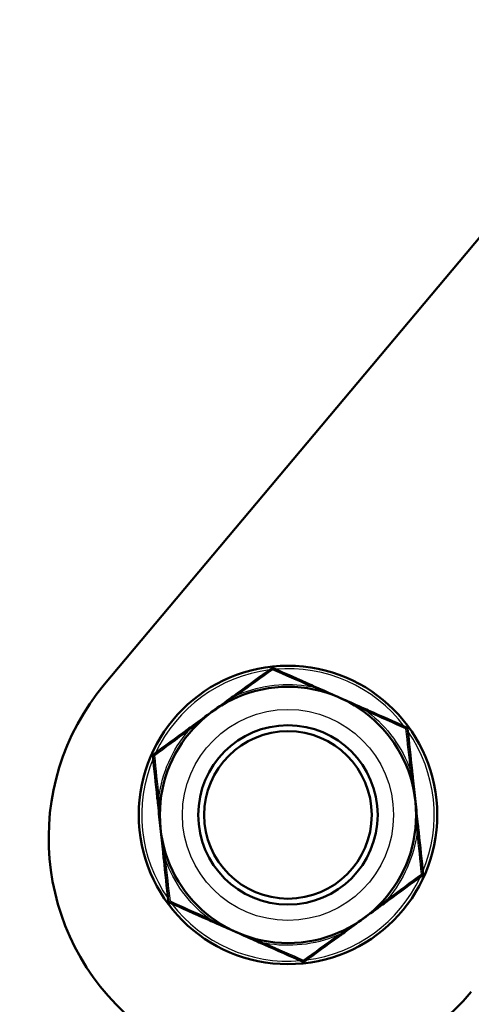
# Model space of a CAD drawing. Header units: millimetres. Extents: x 196 to 2279, y -1387 to 2348.
# Tile 49 of 89: x 1574 to 1604, y -919 to -854. Entities that reach past the tile are written whole.
import ezdxf

# ---------------------------------------------------------------- set-up
doc = ezdxf.new("R2010")
doc.units = ezdxf.units.MM
doc.header["$LTSCALE"] = 0.75
doc.layers.add('Visible', color=7, linetype='Continuous', lineweight=50)
doc.layers.add('Visible Narrow', color=7, linetype='Continuous', lineweight=25)

msp = doc.modelspace()

# ---------------------------------------------------------------- linework, layer by layer
at = {"layer": 'Visible', "extrusion": (1, -2e-16, -2.966e-13)}
msp.add_line((1579.708, -898.052, 15.875), (1646.1, -818.929, 15.875), dxfattribs=at)
at = {"layer": 'Visible', "extrusion": (-2.979e-13, 0, -1)}
msp.add_circle((-1591.869, -906.724, -17.675), 9.9, dxfattribs=at)
at = {"layer": 'Visible', "extrusion": (-2.979e-13, -1e-16, -1)}
for centre, radius in [((-1591.869, -906.724, -27.675), 8.5), ((-1591.869, -906.724, -31.69), 5.95), ((-1591.869, -906.724, -33.175), 5.557)]:
    msp.add_circle(centre, radius, dxfattribs=at)
at = {"layer": 'Visible'}
for centre, start, end in [((1590.84, -897.079, 25.455), 66.08914, 126.08913), ((1599.707, -901.011, 25.455), 6.08914, 66.08913), ((1583.002, -902.793, 25.455), 126.08914, 186.08913), ((1600.736, -910.655, 25.455), 306.08914, 6.08913), ((1584.031, -912.437, 25.455), 186.08914, 246.08913), ((1592.898, -916.369, 25.455), 246.08914, 306.08913)]:
    msp.add_arc(centre, 0.1, start, end, dxfattribs=at)
at = {"layer": 'Visible', "extrusion": (-2.966e-13, -2e-16, -1)}
msp.add_arc((-1591.869, -908.256, -15.875), 15.875, 220, 40, dxfattribs=at)
at = {"layer": 'Visible', "extrusion": (0.589043, -0.808102, -1.814e-13)}
msp.add_open_spline([(1588.521, -898.646, 26.069), (1589.287, -898.087, 25.937), (1590.039, -897.54, 25.723), (1590.781, -896.998, 25.455)], degree=3, dxfattribs=at)
at = {"layer": 'Visible', "extrusion": (-0.405315, -0.914177, -5.455e-12)}
msp.add_open_spline([(1590.881, -896.988, 25.455), (1591.72, -897.36, 25.723), (1592.571, -897.737, 25.937), (1593.438, -898.122, 26.069)], degree=3, dxfattribs=at)
at = {"layer": 'Visible', "extrusion": (0.405315, 0.914177, -3.4616e-11)}
msp.add_open_spline([(1593.438, -898.122, 26.069), (1593.587, -898.188, 26.091), (1593.735, -898.253, 26.118), (1593.882, -898.319, 26.148)], degree=3, dxfattribs=at)
at = {"layer": 'Visible', "extrusion": (-0.589043, 0.808102, -6.64783e-11)}
msp.add_open_spline([(1588.128, -898.933, 26.148), (1588.258, -898.838, 26.118), (1588.389, -898.742, 26.091), (1588.521, -898.646, 26.069)], degree=3, dxfattribs=at)
at = {"layer": 'Visible', "extrusion": (-0.405315, -0.914177, -3.06986e-11)}
msp.add_open_spline([(1593.882, -898.319, 26.148), (1594.355, -898.528, 26.244), (1594.834, -898.741, 26.3), (1595.314, -898.954, 26.329)], degree=3, dxfattribs=at)
at = {"layer": 'Visible', "extrusion": (0.589043, -0.808102, 6.498e-13)}
msp.add_open_spline([(1586.862, -899.855, 26.329), (1587.286, -899.546, 26.3), (1587.71, -899.237, 26.244), (1588.128, -898.933, 26.148)], degree=3, dxfattribs=at)
at = {"layer": 'Visible', "extrusion": (-0.405315, -0.914177, -1.67384e-11)}
msp.add_open_spline([(1595.314, -898.954, 26.329), (1595.794, -899.166, 26.3), (1596.273, -899.379, 26.244), (1596.746, -899.588, 26.148)], degree=3, dxfattribs=at)
at = {"layer": 'Visible', "extrusion": (0.589043, -0.808102, -9.8735e-12)}
msp.add_open_spline([(1585.596, -900.778, 26.148), (1586.014, -900.473, 26.244), (1586.438, -900.164, 26.3), (1586.862, -899.855, 26.329)], degree=3, dxfattribs=at)
at = {"layer": 'Visible', "extrusion": (0.405315, 0.914177, 4.95617e-11)}
msp.add_open_spline([(1596.746, -899.588, 26.148), (1596.894, -899.654, 26.118), (1597.042, -899.719, 26.091), (1597.19, -899.785, 26.069)], degree=3, dxfattribs=at)
at = {"layer": 'Visible', "extrusion": (-0.405315, -0.914177, 7.452e-12)}
msp.add_open_spline([(1597.19, -899.785, 26.069), (1598.058, -900.17, 25.937), (1598.908, -900.547, 25.723), (1599.748, -900.919, 25.455)], degree=3, dxfattribs=at)
at = {"layer": 'Visible', "extrusion": (-0.589043, 0.808102, 7.76e-11)}
msp.add_open_spline([(1585.203, -901.064, 26.069), (1585.335, -900.968, 26.091), (1585.466, -900.873, 26.118), (1585.596, -900.778, 26.148)], degree=3, dxfattribs=at)
at = {"layer": 'Visible', "extrusion": (0.589043, -0.808102, -6.3213e-12)}
msp.add_open_spline([(1582.943, -902.712, 25.455), (1583.685, -902.171, 25.723), (1584.437, -901.623, 25.937), (1585.203, -901.064, 26.069)], degree=3, dxfattribs=at)
at = {"layer": 'Visible', "extrusion": (0.994358, 0.106075, -1.6958e-12)}
msp.add_open_spline([(1599.807, -901, 25.455), (1599.904, -901.913, 25.723), (1600.003, -902.838, 25.937), (1600.103, -903.782, 26.069)], degree=3, dxfattribs=at)
at = {"layer": 'Visible', "extrusion": (0.994358, 0.106075, 2.1072e-12)}
msp.add_open_spline([(1583.199, -905.585, 26.069), (1583.099, -904.642, 25.937), (1583, -903.717, 25.723), (1582.902, -902.803, 25.455)], degree=3, dxfattribs=at)
at = {"layer": 'Visible', "extrusion": (-0.994358, -0.106075, 4.2223e-11)}
msp.add_open_spline([(1600.103, -903.782, 26.069), (1600.121, -903.943, 26.091), (1600.138, -904.104, 26.118), (1600.155, -904.265, 26.148)], degree=3, dxfattribs=at)
at = {"layer": 'Visible', "extrusion": (0.994358, 0.106075, -3.0075e-12)}
msp.add_open_spline([(1600.155, -904.265, 26.148), (1600.21, -904.78, 26.244), (1600.265, -905.301, 26.3), (1600.321, -905.822, 26.329)], degree=3, dxfattribs=at)
at = {"layer": 'Visible', "extrusion": (-0.994358, -0.106075, 7.4534e-12)}
msp.add_open_spline([(1583.251, -906.068, 26.148), (1583.234, -905.908, 26.118), (1583.216, -905.747, 26.091), (1583.199, -905.585, 26.069)], degree=3, dxfattribs=at)
at = {"layer": 'Visible', "extrusion": (0.994358, 0.106075, 2.9372e-12)}
msp.add_open_spline([(1600.321, -905.822, 26.329), (1600.377, -906.345, 26.3), (1600.432, -906.865, 26.244), (1600.487, -907.38, 26.148)], degree=3, dxfattribs=at)
at = {"layer": 'Visible', "extrusion": (0.994358, 0.106075, 2.368e-12)}
msp.add_open_spline([(1583.417, -907.626, 26.329), (1583.361, -907.103, 26.3), (1583.306, -906.583, 26.244), (1583.251, -906.068, 26.148)], degree=3, dxfattribs=at)
at = {"layer": 'Visible', "extrusion": (0.994358, 0.106075, -5.001e-12)}
msp.add_open_spline([(1583.583, -909.183, 26.148), (1583.528, -908.669, 26.244), (1583.473, -908.148, 26.3), (1583.417, -907.626, 26.329)], degree=3, dxfattribs=at)
at = {"layer": 'Visible', "extrusion": (-0.994358, -0.106075, -2.62571e-11)}
msp.add_open_spline([(1600.487, -907.38, 26.148), (1600.504, -907.54, 26.118), (1600.521, -907.701, 26.091), (1600.539, -907.863, 26.069)], degree=3, dxfattribs=at)
at = {"layer": 'Visible', "extrusion": (0.994358, 0.106075, 1.359e-12)}
msp.add_open_spline([(1600.539, -907.863, 26.069), (1600.639, -908.807, 25.937), (1600.738, -909.731, 25.723), (1600.835, -910.645, 25.455)], degree=3, dxfattribs=at)
at = {"layer": 'Visible', "extrusion": (-0.994358, -0.106075, -4.48777e-11)}
msp.add_open_spline([(1583.635, -909.667, 26.069), (1583.617, -909.505, 26.091), (1583.6, -909.344, 26.118), (1583.583, -909.183, 26.148)], degree=3, dxfattribs=at)
at = {"layer": 'Visible', "extrusion": (0.994358, 0.106075, -1.1583e-12)}
msp.add_open_spline([(1583.931, -912.448, 25.455), (1583.834, -911.535, 25.723), (1583.735, -910.61, 25.937), (1583.635, -909.667, 26.069)], degree=3, dxfattribs=at)
at = {"layer": 'Visible', "extrusion": (0.589043, -0.808102, -1.819e-13)}
msp.add_open_spline([(1600.795, -910.736, 25.455), (1600.053, -911.277, 25.723), (1599.301, -911.825, 25.937), (1598.534, -912.384, 26.069)], degree=3, dxfattribs=at)
at = {"layer": 'Visible', "extrusion": (-0.405315, -0.914177, 7.2933e-12)}
msp.add_open_spline([(1586.547, -913.663, 26.069), (1585.68, -913.278, 25.937), (1584.83, -912.901, 25.723), (1583.99, -912.529, 25.455)], degree=3, dxfattribs=at)
at = {"layer": 'Visible', "extrusion": (-0.589043, 0.808102, 2.87193e-10)}
msp.add_open_spline([(1598.534, -912.384, 26.069), (1598.403, -912.48, 26.091), (1598.272, -912.575, 26.118), (1598.141, -912.67, 26.148)], degree=3, dxfattribs=at)
at = {"layer": 'Visible', "extrusion": (0.589043, -0.808102, 1.97514e-11)}
msp.add_open_spline([(1598.141, -912.67, 26.148), (1597.723, -912.975, 26.244), (1597.3, -913.284, 26.3), (1596.876, -913.593, 26.329)], degree=3, dxfattribs=at)
at = {"layer": 'Visible', "extrusion": (0.405315, 0.914177, 5.01809e-11)}
msp.add_open_spline([(1586.992, -913.86, 26.148), (1586.844, -913.794, 26.118), (1586.696, -913.729, 26.091), (1586.547, -913.663, 26.069)], degree=3, dxfattribs=at)
at = {"layer": 'Visible', "extrusion": (-0.405315, -0.914177, 3.2481e-12)}
msp.add_open_spline([(1588.424, -914.495, 26.329), (1587.944, -914.282, 26.3), (1587.465, -914.069, 26.244), (1586.992, -913.86, 26.148)], degree=3, dxfattribs=at)
at = {"layer": 'Visible', "extrusion": (0.589043, -0.808102, -1.40148e-11)}
msp.add_open_spline([(1596.876, -913.593, 26.329), (1596.451, -913.902, 26.3), (1596.028, -914.211, 26.244), (1595.61, -914.515, 26.148)], degree=3, dxfattribs=at)
at = {"layer": 'Visible', "extrusion": (-0.405315, -0.914177, -2.63557e-11)}
msp.add_open_spline([(1589.855, -915.129, 26.148), (1589.383, -914.92, 26.244), (1588.904, -914.707, 26.3), (1588.424, -914.495, 26.329)], degree=3, dxfattribs=at)
at = {"layer": 'Visible', "extrusion": (-0.589043, 0.808102, 6.64783e-11)}
msp.add_open_spline([(1595.61, -914.515, 26.148), (1595.48, -914.611, 26.118), (1595.349, -914.706, 26.091), (1595.217, -914.802, 26.069)], degree=3, dxfattribs=at)
at = {"layer": 'Visible', "extrusion": (0.405315, 0.914177, 3.4616e-11)}
msp.add_open_spline([(1590.3, -915.326, 26.069), (1590.151, -915.26, 26.091), (1590.003, -915.195, 26.118), (1589.855, -915.129, 26.148)], degree=3, dxfattribs=at)
at = {"layer": 'Visible', "extrusion": (0.589043, -0.808102, -1.08356e-11)}
msp.add_open_spline([(1595.217, -914.802, 26.069), (1594.451, -915.361, 25.937), (1593.699, -915.909, 25.723), (1592.957, -916.45, 25.455)], degree=3, dxfattribs=at)
at = {"layer": 'Visible', "extrusion": (-0.405315, -0.914177, -8.4956e-12)}
msp.add_open_spline([(1592.857, -916.46, 25.455), (1592.018, -916.088, 25.723), (1591.167, -915.711, 25.937), (1590.3, -915.326, 26.069)], degree=3, dxfattribs=at)
at = {"layer": 'Visible Narrow'}
msp.add_circle((1591.869, -906.724, 29.175), 7, dxfattribs=at)
for start, end in [(97.28699, 154.89128), (37.28699, 94.89128), (337.28699, 34.89128), (157.28699, 214.89128), (277.28699, 334.89128), (217.28699, 274.89128)]:
    msp.add_arc((1591.869, -906.724, 17.875), 9.7, start, end, dxfattribs=at)
at = {"layer": 'Visible Narrow', "extrusion": (-2.983e-13, 6.3e-15, -1)}
msp.add_arc((-1591.869, -906.724, -26.242), 8.65, 67.80043, 100.0213, dxfattribs=at)
at = {"layer": 'Visible Narrow', "extrusion": (-0.905522, 0.401477, -0.137281)}
for centre, start, end in [((175.398, -224.127, -1807.047), 119.03738, 180), ((191.998, -224.127, -1807.047), 360, 60.96262)]:
    msp.add_arc(centre, 0.2, start, end, dxfattribs=at)
at = {"layer": 'Visible Narrow', "extrusion": (-0.800451, -0.583466, 0.137281)}
msp.add_arc((1662.105, 129.379, -743.624), 0.2, 119.03738, 180, dxfattribs=at)
at = {"layer": 'Visible Narrow', "extrusion": (-0.973479, 0.228778, 3.386e-13)}
msp.add_arc((509.692, 26.502, -1757.089), 0.3, 314.99611, 360, dxfattribs=at)
at = {"layer": 'Visible Narrow', "extrusion": (-0.89886, 0.398524, -0.182291)}
for centre, start, end in [((175.398, -306.276, -1795.445), 134.0111, 180), ((191.998, -306.276, -1795.445), 0, 45.9889)]:
    msp.add_arc(centre, 0.2, start, end, dxfattribs=at)
at = {"layer": 'Visible Narrow', "extrusion": (-0.794562, -0.579174, 0.182291)}
msp.add_arc((1662.105, 163.131, -736.461), 0.2, 134.0111, 180, dxfattribs=at)
at = {"layer": 'Visible Narrow', "extrusion": (-0.90331, -0.428989, 3.9256e-12)}
msp.add_arc((1493.146, 26.502, -1048.977), 0.3, 314.99611, 360, dxfattribs=at)
at = {"layer": 'Visible Narrow', "extrusion": (-0.82317, 0.567795, 4.6298e-12)}
msp.add_arc((-166.267, 26.502, -1825.212), 0.3, 314.99611, 0, dxfattribs=at)
at = {"layer": 'Visible Narrow', "extrusion": (-0.89886, 0.398524, 0.182291)}
msp.add_arc((175.398, 358.267, -1788.991), 0.2, 134.0111, 180, dxfattribs=at)
at = {"layer": 'Visible Narrow', "extrusion": (-0.905522, 0.401477, 0.137281)}
msp.add_arc((175.398, 276.335, -1803.955), 0.2, 119.03738, 180, dxfattribs=at)
at = {"layer": 'Visible Narrow', "extrusion": (-3.026e-13, -3.4e-15, -1)}
for start, end in [(127.80043, 160.02131), (307.80043, 340.0213)]:
    msp.add_arc((-1591.869, -906.724, -26.242), 8.65, start, end, dxfattribs=at)
at = {"layer": 'Visible Narrow', "extrusion": (-0.794562, -0.579174, -0.182291)}
msp.add_arc((1662.105, -111.14, -742.914), 0.2, 134.0111, 180, dxfattribs=at)
at = {"layer": 'Visible Narrow', "extrusion": (-2.909e-13, -3.7e-15, -1)}
for start, end in [(7.80043, 40.0213), (187.80043, 220.02131)]:
    msp.add_arc((-1591.869, -906.724, -26.242), 8.65, start, end, dxfattribs=at)
at = {"layer": 'Visible Narrow', "extrusion": (-0.800451, -0.583466, -0.137281)}
msp.add_arc((1662.105, -77.172, -746.715), 0.2, 119.03738, 180, dxfattribs=at)
at = {"layer": 'Visible Narrow', "extrusion": (-0.684867, -0.728668, -5.41e-14)}
msp.add_arc((1772.13, 26.502, -429.517), 0.3, 314.99611, 360, dxfattribs=at)
at = {"layer": 'Visible Narrow', "extrusion": (-0.105071, 0.984944, -0.137281)}
for centre, start, end in [((-1495.007, -120.851, -1061.877), 119.03738, 180), ((-1478.407, -120.851, -1061.877), 0, 60.96262)]:
    msp.add_arc(centre, 0.2, start, end, dxfattribs=at)
at = {"layer": 'Visible Narrow', "extrusion": (-0.288612, 0.957446, 5.178e-13)}
msp.add_arc((-1271.237, 26.502, -1327.572), 0.3, 314.99611, 360, dxfattribs=at)
at = {"layer": 'Visible Narrow', "extrusion": (-0.104298, 0.977697, -0.182291)}
for centre, start, end in [((-1495.007, -169.14, -1055.757), 134.0111, 180), ((-1478.407, -169.14, -1055.757), 360, 45.9889)]:
    msp.add_arc(centre, 0.2, start, end, dxfattribs=at)
at = {"layer": 'Visible Narrow', "extrusion": (-0.08014, -0.996784, -1.0116e-12)}
msp.add_arc((1650.614, 26.502, 776.235), 0.3, 314.99611, 360, dxfattribs=at)
at = {"layer": 'Visible Narrow', "extrusion": (0.08014, 0.996784, 4.464e-12)}
msp.add_arc((-1668.214, 26.502, -776.235), 0.3, 314.99611, 360, dxfattribs=at)
at = {"layer": 'Visible Narrow', "extrusion": (-0.104298, 0.977697, 0.182291)}
msp.add_arc((-1495.007, 221.132, -1049.304), 0.2, 134.0111, 180, dxfattribs=at)
at = {"layer": 'Visible Narrow', "extrusion": (-0.105071, 0.984944, 0.137281)}
for centre, start, end in [((-1495.007, 173.059, -1058.786), 119.03738, 180), ((-1478.407, 173.059, -1058.786), 360, 60.96262)]:
    msp.add_arc(centre, 0.2, start, end, dxfattribs=at)
at = {"layer": 'Visible Narrow', "extrusion": (0.104298, -0.977697, -0.182291)}
msp.add_arc((1478.407, 221.132, 1049.304), 0.2, 134.0111, 180, dxfattribs=at)
at = {"layer": 'Visible Narrow', "extrusion": (0.288612, -0.957446, -3.894e-13)}
msp.add_arc((1253.637, 26.502, 1327.572), 0.3, 314.99611, 360, dxfattribs=at)
at = {"layer": 'Visible Narrow', "extrusion": (0.684867, 0.728668, -3.432e-13)}
msp.add_arc((-1789.73, 26.502, 429.517), 0.3, 314.99611, 360, dxfattribs=at)
at = {"layer": 'Visible Narrow', "extrusion": (0.800451, 0.583466, -0.137281)}
msp.add_arc((-1678.705, 129.379, 743.624), 0.2, 119.03738, 180, dxfattribs=at)
at = {"layer": 'Visible Narrow', "extrusion": (0.794562, 0.579174, -0.182291)}
msp.add_arc((-1678.705, 163.131, 736.461), 0.2, 134.0111, 180, dxfattribs=at)
at = {"layer": 'Visible Narrow', "extrusion": (0.82317, -0.567795, 3.4835e-12)}
msp.add_arc((148.667, 26.502, 1825.212), 0.3, 314.99611, 360, dxfattribs=at)
at = {"layer": 'Visible Narrow', "extrusion": (0.90331, 0.428989, 2.8699e-12)}
msp.add_arc((-1510.746, 26.502, 1048.977), 0.3, 314.99611, 360, dxfattribs=at)
at = {"layer": 'Visible Narrow', "extrusion": (0.794562, 0.579174, 0.182291)}
msp.add_arc((-1678.705, -111.14, 742.914), 0.2, 134.0111, 180, dxfattribs=at)
at = {"layer": 'Visible Narrow', "extrusion": (0.89886, -0.398524, -0.182291)}
msp.add_arc((-191.998, 358.267, 1788.991), 0.2, 134.0111, 180, dxfattribs=at)
at = {"layer": 'Visible Narrow', "extrusion": (0.973479, -0.228778, -2.072e-13)}
msp.add_arc((-527.292, 26.502, 1757.089), 0.3, 314.99611, 360, dxfattribs=at)
at = {"layer": 'Visible Narrow', "extrusion": (-2.981e-13, 5.8e-15, -1)}
msp.add_arc((-1591.869, -906.724, -26.242), 8.65, 247.80043, 280.0213, dxfattribs=at)
at = {"layer": 'Visible Narrow', "extrusion": (0.800451, 0.583466, 0.137281)}
msp.add_arc((-1678.705, -77.172, 746.715), 0.2, 119.03738, 180, dxfattribs=at)
at = {"layer": 'Visible Narrow', "extrusion": (0.905522, -0.401477, -0.137281)}
msp.add_arc((-191.998, 276.335, 1803.955), 0.2, 119.03738, 180, dxfattribs=at)
at = {"layer": 'Visible Narrow'}
for points in [[(1590.842, -897.095, 25.645), (1590.106, -897.626, 25.905), (1589.358, -898.166, 26.114), (1588.601, -898.715, 26.242)], [(1590.842, -897.095, 25.645), (1590.814, -897.032, 25.607), (1590.79, -896.992, 25.533), (1590.781, -896.998, 25.455)], [(1593.374, -898.206, 26.242), (1592.518, -897.829, 26.114), (1591.673, -897.459, 25.905), (1590.842, -897.095, 25.645)], [(1595.314, -898.954, 26.329), (1594.828, -898.738, 26.351), (1594.333, -898.54, 26.347), (1593.834, -898.364, 26.29)], [(1588.185, -898.967, 26.29), (1587.734, -899.244, 26.347), (1587.292, -899.542, 26.351), (1586.862, -899.855, 26.329)], [(1596.745, -899.655, 26.29), (1596.28, -899.403, 26.347), (1595.8, -899.169, 26.351), (1595.314, -898.954, 26.329)], [(1586.862, -899.855, 26.329), (1586.432, -900.168, 26.351), (1586.013, -900.498, 26.347), (1585.611, -900.843, 26.29)], [(1599.695, -901.02, 25.645), (1598.866, -900.648, 25.905), (1598.025, -900.271, 26.114), (1597.171, -899.889, 26.242)], [(1585.245, -901.161, 26.242), (1584.49, -901.715, 26.114), (1583.747, -902.261, 25.905), (1583.016, -902.799, 25.645)], [(1599.695, -901.02, 25.645), (1599.735, -900.965, 25.607), (1599.758, -900.924, 25.533), (1599.748, -900.919, 25.455)], [(1599.998, -903.769, 26.242), (1599.897, -902.839, 26.114), (1599.795, -901.922, 25.905), (1599.695, -901.02, 25.645)], [(1583.016, -902.799, 25.645), (1582.948, -902.791, 25.607), (1582.901, -902.793, 25.533), (1582.902, -902.803, 25.455)], [(1583.016, -902.799, 25.645), (1583.108, -903.702, 25.905), (1583.202, -904.62, 26.114), (1583.299, -905.55, 26.242)], [(1600.321, -905.822, 26.329), (1600.265, -905.294, 26.351), (1600.189, -904.766, 26.347), (1600.091, -904.245, 26.29)], [(1583.309, -906.036, 26.29), (1583.323, -906.565, 26.347), (1583.36, -907.097, 26.351), (1583.417, -907.626, 26.329)], [(1600.429, -907.412, 26.29), (1600.414, -906.883, 26.347), (1600.377, -906.351, 26.351), (1600.321, -905.822, 26.329)], [(1583.417, -907.626, 26.329), (1583.473, -908.154, 26.351), (1583.549, -908.683, 26.347), (1583.646, -909.203, 26.29)], [(1600.722, -910.649, 25.645), (1600.63, -909.746, 25.905), (1600.536, -908.829, 26.114), (1600.439, -907.898, 26.242)], [(1583.739, -909.68, 26.242), (1583.841, -910.61, 26.114), (1583.943, -911.526, 25.905), (1584.043, -912.428, 25.645)], [(1598.493, -912.287, 26.242), (1599.248, -911.734, 26.114), (1599.991, -911.187, 25.905), (1600.722, -910.649, 25.645)], [(1600.722, -910.649, 25.645), (1600.79, -910.657, 25.607), (1600.837, -910.656, 25.533), (1600.835, -910.645, 25.455)], [(1583.931, -912.448, 25.455), (1583.932, -912.459, 25.533), (1583.979, -912.45, 25.608), (1584.043, -912.428, 25.645)], [(1584.043, -912.428, 25.645), (1584.003, -912.483, 25.607), (1583.98, -912.525, 25.533), (1583.99, -912.529, 25.455)], [(1584.043, -912.428, 25.645), (1584.871, -912.8, 25.905), (1585.713, -913.177, 26.114), (1586.567, -913.559, 26.242)], [(1596.876, -913.593, 26.329), (1597.305, -913.28, 26.351), (1597.725, -912.95, 26.347), (1598.127, -912.606, 26.29)], [(1586.993, -913.793, 26.29), (1587.458, -914.045, 26.347), (1587.938, -914.279, 26.351), (1588.424, -914.495, 26.329)], [(1595.553, -914.482, 26.29), (1596.004, -914.204, 26.347), (1596.446, -913.906, 26.351), (1596.876, -913.593, 26.329)], [(1588.424, -914.495, 26.329), (1588.91, -914.71, 26.351), (1589.405, -914.908, 26.347), (1589.904, -915.084, 26.29)], [(1592.896, -916.353, 25.645), (1593.632, -915.822, 25.905), (1594.38, -915.282, 26.114), (1595.137, -914.733, 26.242)], [(1590.364, -915.242, 26.242), (1591.22, -915.619, 26.114), (1592.065, -915.989, 25.905), (1592.896, -916.353, 25.645)], [(1592.896, -916.353, 25.645), (1592.923, -916.416, 25.607), (1592.948, -916.456, 25.533), (1592.957, -916.45, 25.455)]]:
    msp.add_open_spline(points, degree=3, dxfattribs=at)
for points, knots in [([(1590.881, -896.988, 25.455), (1590.875, -896.986, 25.496), (1590.869, -896.996, 25.535), (1590.862, -897.016, 25.568), (1590.855, -897.035, 25.601), (1590.848, -897.063, 25.627), (1590.842, -897.095, 25.645)], [0, 0, 0, 0, 0.0001165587, 0.0001165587, 0.0001165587, 0.0002331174, 0.0002331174, 0.0002331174, 0.0002331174]), ([(1588.601, -898.715, 26.242), (1588.486, -898.783, 26.253), (1588.372, -898.851, 26.266), (1588.259, -898.921, 26.28), (1588.235, -898.936, 26.283), (1588.21, -898.951, 26.286), (1588.185, -898.967, 26.29)], [0, 0, 0, 0, 0.0004000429, 0.0004000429, 0.0004000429, 0.0004882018, 0.0004882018, 0.0004882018, 0.0004882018]), ([(1593.834, -898.364, 26.29), (1593.709, -898.32, 26.275), (1593.583, -898.276, 26.261), (1593.457, -898.234, 26.25), (1593.43, -898.225, 26.247), (1593.402, -898.215, 26.244), (1593.374, -898.206, 26.242)], [0, 0, 0, 0, 0.000400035, 0.000400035, 0.000400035, 0.0004882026, 0.0004882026, 0.0004882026, 0.0004882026]), ([(1597.171, -899.889, 26.242), (1597.055, -899.824, 26.253), (1596.939, -899.76, 26.266), (1596.822, -899.696, 26.28), (1596.797, -899.682, 26.283), (1596.771, -899.669, 26.286), (1596.745, -899.655, 26.29)], [0, 0, 0, 0, 0.0004000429, 0.0004000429, 0.0004000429, 0.0004882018, 0.0004882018, 0.0004882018, 0.0004882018]), ([(1585.611, -900.843, 26.29), (1585.51, -900.928, 26.275), (1585.41, -901.015, 26.261), (1585.31, -901.103, 26.25), (1585.289, -901.123, 26.247), (1585.267, -901.142, 26.244), (1585.245, -901.161, 26.242)], [0, 0, 0, 0, 0.000400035, 0.000400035, 0.000400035, 0.0004882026, 0.0004882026, 0.0004882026, 0.0004882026]), ([(1599.807, -901, 25.455), (1599.806, -900.994, 25.496), (1599.793, -900.994, 25.535), (1599.773, -900.998, 25.568), (1599.753, -901.002, 25.601), (1599.726, -901.009, 25.627), (1599.695, -901.02, 25.645)], [0, 0, 0, 0, 0.0001165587, 0.0001165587, 0.0001165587, 0.0002331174, 0.0002331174, 0.0002331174, 0.0002331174]), ([(1582.943, -902.712, 25.455), (1582.938, -902.715, 25.496), (1582.944, -902.726, 25.535), (1582.958, -902.742, 25.568), (1582.971, -902.758, 25.601), (1582.991, -902.777, 25.627), (1583.016, -902.799, 25.645)], [0, 0, 0, 0, 0.0001165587, 0.0001165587, 0.0001165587, 0.0002331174, 0.0002331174, 0.0002331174, 0.0002331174]), ([(1600.091, -904.245, 26.29), (1600.067, -904.115, 26.275), (1600.042, -903.985, 26.261), (1600.016, -903.855, 26.25), (1600.01, -903.826, 26.247), (1600.004, -903.797, 26.244), (1599.998, -903.769, 26.242)], [0, 0, 0, 0, 0.000400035, 0.000400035, 0.000400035, 0.0004882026, 0.0004882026, 0.0004882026, 0.0004882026]), ([(1583.299, -905.55, 26.242), (1583.3, -905.683, 26.253), (1583.303, -905.816, 26.266), (1583.306, -905.948, 26.28), (1583.307, -905.977, 26.283), (1583.308, -906.007, 26.286), (1583.309, -906.036, 26.29)], [0, 0, 0, 0, 0.0004000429, 0.0004000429, 0.0004000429, 0.0004882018, 0.0004882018, 0.0004882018, 0.0004882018]), ([(1600.439, -907.898, 26.242), (1600.438, -907.765, 26.253), (1600.435, -907.632, 26.266), (1600.432, -907.5, 26.28), (1600.431, -907.471, 26.283), (1600.43, -907.441, 26.286), (1600.429, -907.412, 26.29)], [0, 0, 0, 0, 0.0004000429, 0.0004000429, 0.0004000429, 0.0004882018, 0.0004882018, 0.0004882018, 0.0004882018]), ([(1583.646, -909.203, 26.29), (1583.67, -909.333, 26.275), (1583.696, -909.463, 26.261), (1583.722, -909.593, 26.25), (1583.728, -909.622, 26.247), (1583.734, -909.651, 26.244), (1583.739, -909.68, 26.242)], [0, 0, 0, 0, 0.000400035, 0.000400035, 0.000400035, 0.0004882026, 0.0004882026, 0.0004882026, 0.0004882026]), ([(1600.795, -910.736, 25.455), (1600.8, -910.733, 25.496), (1600.793, -910.722, 25.535), (1600.78, -910.706, 25.568), (1600.767, -910.69, 25.601), (1600.746, -910.671, 25.627), (1600.722, -910.649, 25.645)], [0, 0, 0, 0, 0.0001165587, 0.0001165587, 0.0001165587, 0.0002331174, 0.0002331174, 0.0002331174, 0.0002331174]), ([(1598.127, -912.606, 26.29), (1598.228, -912.52, 26.275), (1598.328, -912.433, 26.261), (1598.427, -912.345, 26.25), (1598.449, -912.326, 26.247), (1598.471, -912.306, 26.244), (1598.493, -912.287, 26.242)], [0, 0, 0, 0, 0.000400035, 0.000400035, 0.000400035, 0.0004882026, 0.0004882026, 0.0004882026, 0.0004882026]), ([(1586.567, -913.559, 26.242), (1586.683, -913.624, 26.253), (1586.799, -913.689, 26.266), (1586.916, -913.752, 26.28), (1586.941, -913.766, 26.283), (1586.967, -913.78, 26.286), (1586.993, -913.793, 26.29)], [0, 0, 0, 0, 0.0004000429, 0.0004000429, 0.0004000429, 0.0004882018, 0.0004882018, 0.0004882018, 0.0004882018]), ([(1595.137, -914.733, 26.242), (1595.252, -914.665, 26.253), (1595.365, -914.597, 26.266), (1595.478, -914.528, 26.28), (1595.503, -914.512, 26.283), (1595.528, -914.497, 26.286), (1595.553, -914.482, 26.29)], [0, 0, 0, 0, 0.0004000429, 0.0004000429, 0.0004000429, 0.0004882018, 0.0004882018, 0.0004882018, 0.0004882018]), ([(1589.904, -915.084, 26.29), (1590.029, -915.129, 26.275), (1590.154, -915.172, 26.261), (1590.28, -915.214, 26.25), (1590.308, -915.224, 26.247), (1590.336, -915.233, 26.244), (1590.364, -915.242, 26.242)], [0, 0, 0, 0, 0.000400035, 0.000400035, 0.000400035, 0.0004882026, 0.0004882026, 0.0004882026, 0.0004882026]), ([(1592.857, -916.46, 25.455), (1592.863, -916.463, 25.496), (1592.869, -916.452, 25.535), (1592.876, -916.432, 25.568), (1592.883, -916.413, 25.601), (1592.89, -916.386, 25.627), (1592.896, -916.353, 25.645)], [0, 0, 0, 0, 0.0001165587, 0.0001165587, 0.0001165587, 0.0002331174, 0.0002331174, 0.0002331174, 0.0002331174])]:
    msp.add_open_spline(points, degree=3, knots=knots, dxfattribs=at)

doc.saveas('drawing.dxf')
